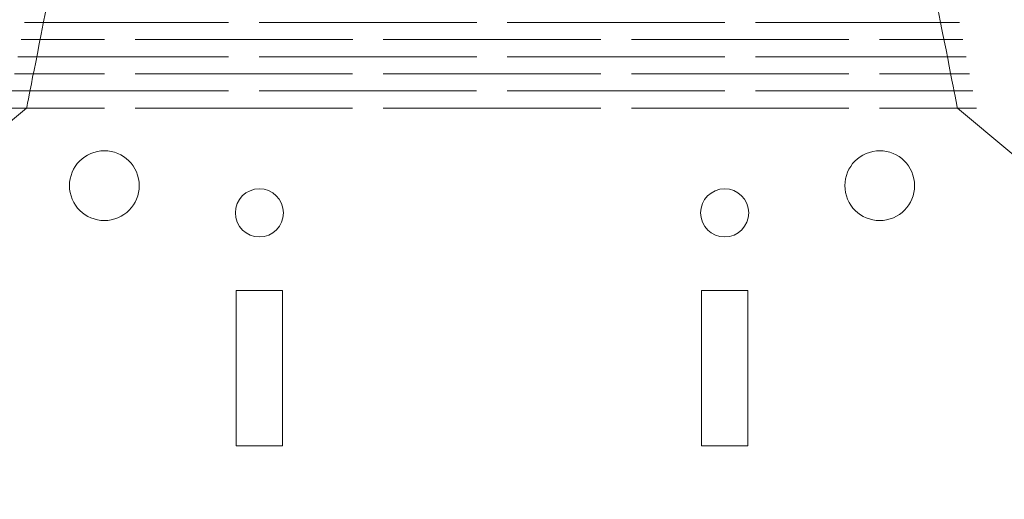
# Model space of a CAD drawing. Header units: inches. Extents: x -5.8 to 5.8, y -5.8 to 5.8.
# Tile 22 of 42: x -4.5 to -2, y 2.3 to 3.5. Entities that reach past the tile are written whole.
import ezdxf

# ---------------------------------------------------------------- set-up
doc = ezdxf.new("R2010")
doc.units = ezdxf.units.IN
doc.header["$MEASUREMENT"] = 0
doc.layers.add('VIEW_HATCHES', color=7, linetype='Continuous')

msp = doc.modelspace()

# ---------------------------------------------------------------- linework, layer by layer
at = {"layer": 'VIEW_HATCHES', "color": 4, "lineweight": 5}
msp.add_open_spline([(-4.4772, 0.9065), (-4.4772, 0.9065), (-5.6577, 1.8903), (-5.6577, 1.8903), (-5.6577, 1.8903), (-5.7161, 1.9389), (-5.7499, 2.0109), (-5.75, 2.0869), (-5.75, 2.0869), (-5.7501, 2.1629), (-5.716, 2.2353), (-5.6577, 2.284), (-5.6577, 2.284), (-5.6577, 2.284), (-4.4772, 3.2677), (-4.4772, 3.2677), (-4.4772, 3.2677), (-4.4772, 3.2677), (-4.4772, 3.2677), (-4.4772, 3.2677), (-4.4772, 3.2677), (-4.471, 3.2983), (-4.1656, 4.8512), (-3.9972, 5.6868), (-3.9972, 5.6868), (-3.9898, 5.7236), (-3.9574, 5.75), (-3.92, 5.75), (-3.92, 5.75), (-3.92, 5.75), (-2.6709, 5.75), (-2.6709, 5.75), (-2.6709, 5.75), (-2.6335, 5.75), (-2.6012, 5.7235), (-2.5937, 5.6868), (-2.5937, 5.6868), (-2.3902, 4.6773), (-2.1199, 3.2983), (-2.1138, 3.2677), (-2.1138, 3.2677), (-2.1138, 3.2677), (-2.1138, 3.2677), (-2.1138, 3.2677), (-2.1138, 3.2677), (-2.1138, 3.2677), (-0.9333, 2.284), (-0.9333, 2.284), (-0.9333, 2.284), (-0.8748, 2.2354), (-0.841, 2.1633), (-0.841, 2.0874), (-0.841, 2.0874), (-0.8409, 2.0114), (-0.8749, 1.939), (-0.9333, 1.8903), (-0.9333, 1.8903), (-0.9333, 1.8903), (-2.1138, 0.9065), (-2.1138, 0.9065), (-2.1138, 0.9065), (-2.1138, 0.9065), (-2.1138, 0.9065), (-2.1138, 0.9065), (-2.1138, 0.9065), (-2.1199, 0.8759), (-2.4356, -0.7278), (-2.5938, -1.5126), (-2.5938, -1.5126), (-2.6012, -1.5493), (-2.6335, -1.5757), (-2.671, -1.5757), (-2.671, -1.5757), (-2.671, -1.5757), (-3.92, -1.5757), (-3.92, -1.5757), (-3.92, -1.5757), (-3.9575, -1.5757), (-3.9898, -1.5493), (-3.9972, -1.5126), (-3.9972, -1.5126), (-4.2007, -0.5031), (-4.471, 0.8759), (-4.4772, 0.9065), (-4.4772, 0.9065), (-4.4772, 0.9065), (-4.4772, 0.9065), (-4.4772, 0.9065)], degree=3, knots=[0, 0, 0, 0, 0.045455, 0.045455, 0.045455, 0.045455, 0.090909, 0.090909, 0.090909, 0.090909, 0.136364, 0.136364, 0.136364, 0.136364, 0.181818, 0.181818, 0.181818, 0.181818, 0.227273, 0.227273, 0.227273, 0.227273, 0.272727, 0.272727, 0.272727, 0.272727, 0.318182, 0.318182, 0.318182, 0.318182, 0.363636, 0.363636, 0.363636, 0.363636, 0.409091, 0.409091, 0.409091, 0.409091, 0.454545, 0.454545, 0.454545, 0.454545, 0.5, 0.5, 0.5, 0.5, 0.545455, 0.545455, 0.545455, 0.545455, 0.590909, 0.590909, 0.590909, 0.590909, 0.636364, 0.636364, 0.636364, 0.636364, 0.681818, 0.681818, 0.681818, 0.681818, 0.727273, 0.727273, 0.727273, 0.727273, 0.772727, 0.772727, 0.772727, 0.772727, 0.818182, 0.818182, 0.818182, 0.818182, 0.863636, 0.863636, 0.863636, 0.863636, 0.909091, 0.909091, 0.909091, 0.909091, 0.954545, 0.954545, 0.954545, 0.954545, 1, 1, 1, 1], dxfattribs=at)
at = {"layer": 'VIEW_HATCHES', "color": 1, "lineweight": 5}
for points in [[(-4.4824, 3.485), (-4.4824, 3.485), (-3.9643, 3.485), (-3.9643, 3.485)], [(-3.8866, 3.485), (-3.8866, 3.485), (-3.3344, 3.485), (-3.3344, 3.485)], [(-3.2566, 3.485), (-3.2566, 3.485), (-2.7045, 3.485), (-2.7045, 3.485)], [(-2.6265, 3.485), (-2.6265, 3.485), (-2.1085, 3.485), (-2.1085, 3.485)], [(-4.4909, 3.4417), (-4.4909, 3.4417), (-4.2791, 3.4417), (-4.2791, 3.4417)], [(-4.2014, 3.4417), (-4.2014, 3.4417), (-3.6492, 3.4417), (-3.6492, 3.4417)], [(-3.5715, 3.4417), (-3.5715, 3.4417), (-3.0193, 3.4417), (-3.0193, 3.4417)], [(-2.9415, 3.4417), (-2.9415, 3.4417), (-2.3893, 3.4417), (-2.3893, 3.4417)], [(-2.3116, 3.4417), (-2.3116, 3.4417), (-2.1, 3.4417), (-2.1, 3.4417)], [(-4.4995, 3.3983), (-4.4995, 3.3983), (-3.9643, 3.3983), (-3.9643, 3.3983)], [(-3.8866, 3.3983), (-3.8866, 3.3983), (-3.3344, 3.3983), (-3.3344, 3.3983)], [(-3.2566, 3.3983), (-3.2566, 3.3983), (-2.7044, 3.3983), (-2.7044, 3.3983)], [(-2.6265, 3.3983), (-2.6265, 3.3983), (-2.0915, 3.3983), (-2.0915, 3.3983)], [(-4.508, 3.3549), (-4.508, 3.3549), (-4.2792, 3.3549), (-4.2792, 3.3549)], [(-4.2015, 3.355), (-4.2015, 3.355), (-3.6493, 3.355), (-3.6493, 3.355)], [(-3.5716, 3.3549), (-3.5716, 3.3549), (-3.0194, 3.3549), (-3.0194, 3.3549)], [(-2.9415, 3.3549), (-2.9415, 3.3549), (-2.3893, 3.3549), (-2.3893, 3.3549)], [(-2.3116, 3.3549), (-2.3116, 3.3549), (-2.0829, 3.3549), (-2.0829, 3.3549)], [(-4.5166, 3.3116), (-4.5166, 3.3116), (-3.9644, 3.3116), (-3.9644, 3.3116)], [(-3.8867, 3.3116), (-3.8867, 3.3116), (-3.3345, 3.3116), (-3.3345, 3.3116)], [(-3.2568, 3.3116), (-3.2568, 3.3116), (-2.7046, 3.3116), (-2.7046, 3.3116)], [(-2.6266, 3.3116), (-2.6266, 3.3116), (-2.0744, 3.3116), (-2.0744, 3.3116)], [(-4.5251, 3.2682), (-4.5251, 3.2682), (-4.2792, 3.2682), (-4.2792, 3.2682)], [(-4.2015, 3.2682), (-4.2015, 3.2682), (-3.6493, 3.2682), (-3.6493, 3.2682)], [(-3.5716, 3.2682), (-3.5716, 3.2682), (-3.0194, 3.2682), (-3.0194, 3.2682)], [(-2.9416, 3.2682), (-2.9416, 3.2682), (-2.3894, 3.2682), (-2.3894, 3.2682)], [(-2.3117, 3.2682), (-2.3117, 3.2682), (-2.0658, 3.2682), (-2.0658, 3.2682)]]:
    msp.add_open_spline(points, degree=3, dxfattribs=at)
at = {"layer": 'VIEW_HATCHES', "lineweight": 5}
for points in [[(-4.2622, 2.9846), (-4.2143, 2.9943), (-4.1833, 3.041), (-4.193, 3.0889), (-4.193, 3.0889), (-4.2026, 3.1368), (-4.2493, 3.1678), (-4.2972, 3.1581), (-4.2972, 3.1581), (-4.3451, 3.1485), (-4.3761, 3.1018), (-4.3665, 3.0539), (-4.3665, 3.0539), (-4.3568, 3.006), (-4.3101, 2.975), (-4.2622, 2.9846)], [(-2.2937, 2.9846), (-2.2458, 2.9943), (-2.2148, 3.0409), (-2.2245, 3.0889), (-2.2245, 3.0889), (-2.2341, 3.1368), (-2.2808, 3.1678), (-2.3287, 3.1581), (-2.3287, 3.1581), (-2.3766, 3.1485), (-2.4076, 3.1018), (-2.398, 3.0539), (-2.398, 3.0539), (-2.3883, 3.006), (-2.3416, 2.975), (-2.2937, 2.9846)], [(-3.874, 2.9425), (-3.8409, 2.9491), (-3.8195, 2.9813), (-3.8262, 3.0144), (-3.8262, 3.0144), (-3.8329, 3.0474), (-3.865, 3.0688), (-3.8981, 3.0621), (-3.8981, 3.0621), (-3.9311, 3.0555), (-3.9525, 3.0233), (-3.9458, 2.9902), (-3.9458, 2.9902), (-3.9392, 2.9572), (-3.907, 2.9358), (-3.874, 2.9425)], [(-2.6929, 2.9425), (-2.6598, 2.9491), (-2.6384, 2.9813), (-2.6451, 3.0143), (-2.6451, 3.0143), (-2.6518, 3.0474), (-2.6839, 3.0688), (-2.717, 3.0621), (-2.717, 3.0621), (-2.75, 3.0554), (-2.7714, 3.0233), (-2.7647, 2.9902), (-2.7647, 2.9902), (-2.7581, 2.9572), (-2.7259, 2.9358), (-2.6929, 2.9425)], [(-3.9451, 2.4117), (-3.9451, 2.4117), (-3.827, 2.4117), (-3.827, 2.4117), (-3.827, 2.4117), (-3.827, 2.4117), (-3.827, 2.8054), (-3.827, 2.8054), (-3.827, 2.8054), (-3.827, 2.8054), (-3.9451, 2.8054), (-3.9451, 2.8054), (-3.9451, 2.8054), (-3.9451, 2.8054), (-3.9451, 2.4117), (-3.9451, 2.4117)], [(-2.764, 2.4117), (-2.764, 2.4117), (-2.6459, 2.4117), (-2.6459, 2.4117), (-2.6459, 2.4117), (-2.6459, 2.4117), (-2.6459, 2.8054), (-2.6459, 2.8054), (-2.6459, 2.8054), (-2.6459, 2.8054), (-2.764, 2.8054), (-2.764, 2.8054), (-2.764, 2.8054), (-2.764, 2.8054), (-2.764, 2.4117), (-2.764, 2.4117)]]:
    msp.add_open_spline(points, degree=3, knots=[0, 0, 0, 0, 0.25, 0.25, 0.25, 0.25, 0.5, 0.5, 0.5, 0.5, 0.75, 0.75, 0.75, 0.75, 1, 1, 1, 1], dxfattribs=at)

doc.saveas('drawing.dxf')
